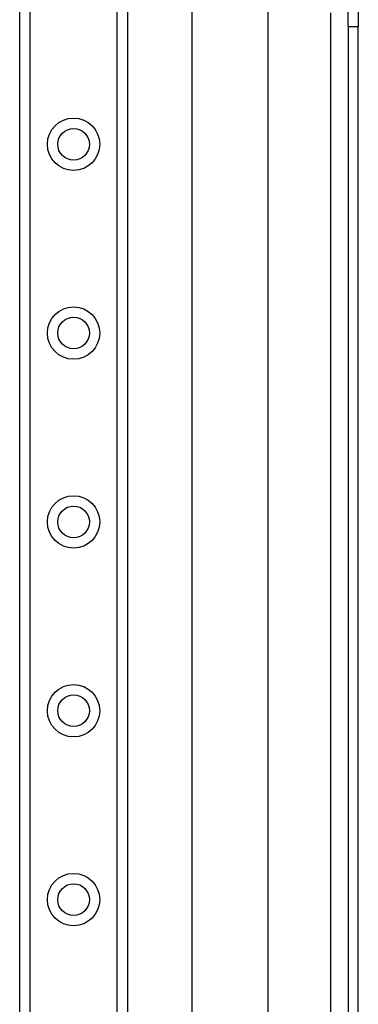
# Model space of a CAD drawing. Header units: inches. Extents: x 0 to 101, y -11 to 66.
# Tile 44 of 86: x 27.36 to 29.54, y 33.54 to 39.87. Entities that reach past the tile are written whole.
import ezdxf

# ---------------------------------------------------------------- set-up
doc = ezdxf.new("R2010")
doc.units = ezdxf.units.IN
doc.header["$LTSCALE"] = 6.067211
doc.header["$MEASUREMENT"] = 0
doc.layers.add('Visible Edges(ANSI)', color=7, linetype='Continuous', lineweight=25)
doc.layers.add('Visible Tangent Edges(ANSI)', color=7, linetype='Continuous', lineweight=25)

msp = doc.modelspace()

# ---------------------------------------------------------------- linework, layer by layer
at = {"layer": 'Visible Edges(ANSI)'}
for p, q in [((27.3593, 24.1144), (27.3593, 45.5296)), ((28.0515, 45.5296), (28.0515, 24.1144)), ((28.4689, 28.3965), (28.4689, 41.2476)), ((28.9538, 40.2436), (28.9538, 29.4004)), ((29.4705, 39.8211), (29.4705, 40.2054)), ((29.5358, 40.2054), (29.5358, 39.8211)), ((29.4705, 39.8211), (29.4705, 29.8229)), ((29.5358, 29.8229), (29.5358, 39.8211))]:
    msp.add_line(p, q, dxfattribs=at)
for centre in [(27.7054, 39.0653), (27.7054, 37.8529), (27.7054, 36.6406), (27.7054, 35.4282), (27.7054, 34.2158)]:
    msp.add_circle(centre, 0.1016, dxfattribs=at)
at = {"layer": 'Visible Tangent Edges(ANSI)'}
for p, q in [((27.4256, 45.5296), (27.4256, 24.1144)), ((27.9852, 24.1144), (27.9852, 45.5296)), ((29.3559, 39.909), (29.3559, 29.735)), ((29.4705, 39.8211), (29.5358, 39.8211))]:
    msp.add_line(p, q, dxfattribs=at)
for centre in [(27.7054, 39.0653), (27.7054, 37.8529), (27.7054, 36.6406), (27.7054, 35.4282), (27.7054, 34.2158)]:
    msp.add_circle(centre, 0.168, dxfattribs=at)

doc.saveas('drawing.dxf')
